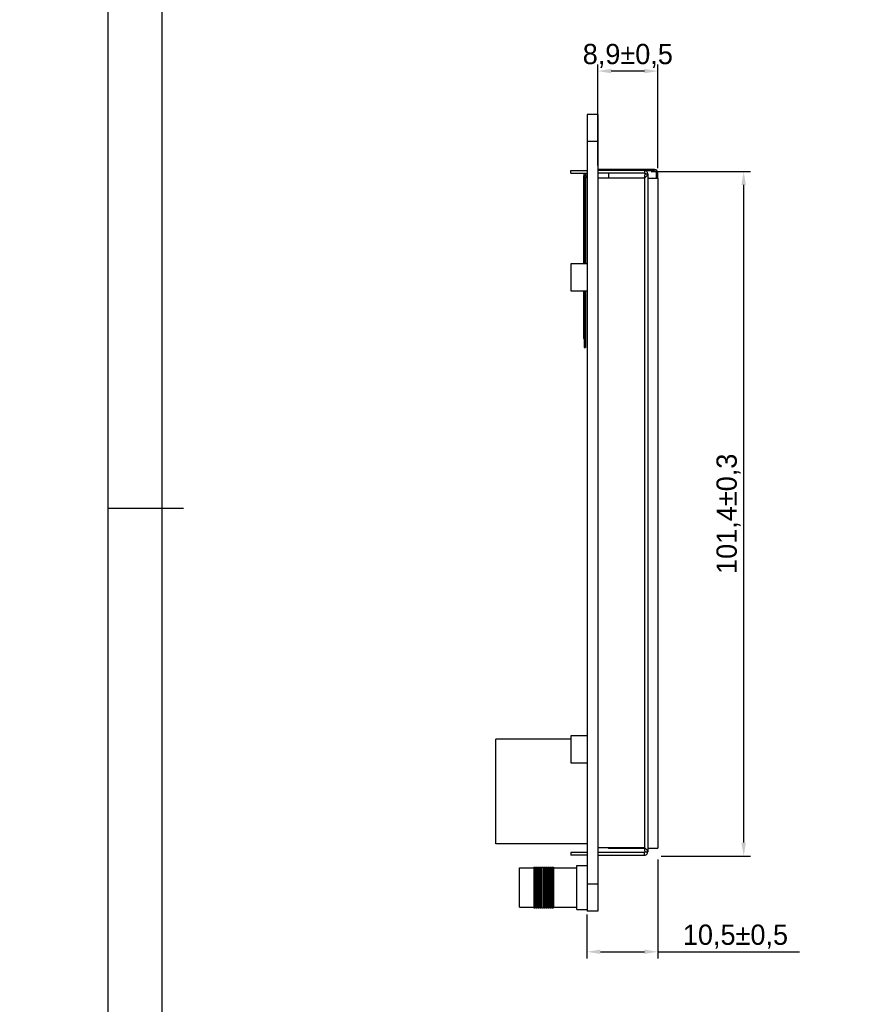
# Model space of a CAD drawing. Header units: millimetres. Extents: x -5723 to 345, y 512 to 4955.
# Tile 3 of 30: x -5088 to -4964, y 4726 to 4871. Entities that reach past the tile are written whole.
import ezdxf

# ---------------------------------------------------------------- set-up
doc = ezdxf.new("R2010")
doc.units = ezdxf.units.MM
doc.header["$LTSCALE"] = 5
doc.header["$PDSIZE"] = -1
doc.layers.add('HMI-D4', color=250, linetype='Continuous')
doc.layers.add('HMI-D7', color=250, linetype='Continuous')
doc.dimstyles.new('ISO-25', dxfattribs={"dimtxt": 2.5, "dimasz": 2.5, "dimexe": 1.25, "dimexo": 0.625, "dimtad": 1, "dimtxsty": 'Standard', "dimcen": 2.5, "dimadec": 0, "dimazin": 0, "dimtfac": 1, "dimtmove": 0, "dimatfit": 3, "dimfxl": 1, "dimarcsym": 0})

# ---------------------------------------------------------------- blocks, each defined once
blk = doc.blocks.new('*D825')
at = {"color": 0, "lineweight": -2}
for p, q in [((-5001.92, 4849.71), (-5001.92, 4864.7)), ((-4993.02, 4849.34), (-4993.02, 4864.7)), ((-4995.02, 4863.7), (-4999.92, 4863.7))]:
    blk.add_line(p, q, dxfattribs=at)
at = {"color": 0}
for points in [[(-4999.92, 4864.04), (-4999.92, 4863.37), (-5001.92, 4863.7)], [(-4995.02, 4864.04), (-4995.02, 4863.37), (-4993.02, 4863.7)]]:
    blk.add_solid(points, dxfattribs=at)
at = {"layer": 'Defpoints', "color": 0}
for p in [(-5001.92, 4863.7), (-5001.92, 4849.21), (-4993.02, 4848.84)]:
    blk.add_point(p, dxfattribs=at)
at = {"color": 0, "insert": (-4997.47, 4865.95), "char_height": 3, "attachment_point": 5}
blk.add_mtext('8,9±0,5', dxfattribs=at)
blk = doc.blocks.new('*D833')
at = {"color": 0, "lineweight": -2}
for p, q in [((-5486, 4857.28), (-5467.31, 4857.28)), ((-5468.31, 4741.28), (-5468.31, 4855.28)), ((-5486, 4739.28), (-5467.31, 4739.28))]:
    blk.add_line(p, q, dxfattribs=at)
at = {"color": 0}
for points in [[(-5468.64, 4855.28), (-5467.98, 4855.28), (-5468.31, 4857.28)], [(-5468.64, 4741.28), (-5467.98, 4741.28), (-5468.31, 4739.28)]]:
    blk.add_solid(points, dxfattribs=at)
at = {"layer": 'Defpoints', "color": 0}
for p in [(-5486.5, 4857.28), (-5468.31, 4857.28), (-4769.16, 4856.04), (-4772.05, 4853.28), (-5486.5, 4739.28)]:
    blk.add_point(p, dxfattribs=at)
at = {"layer": 'HMI-D7', "color": 0, "lineweight": -2}
for p, q in [((-4758.85, 4865.92), (-4767.36, 4857.77)), ((-4772.05, 4853.28), (-4769.16, 4856.04))]:
    blk.add_line(p, q, dxfattribs=at)
at = {"layer": 'HMI-D7', "color": 0}
blk.add_solid([(-4767.65, 4858.07), (-4767.07, 4857.47), (-4769.16, 4856.04)], dxfattribs=at)
at = {"color": 0, "insert": (-5470.56, 4798.28), "char_height": 3, "attachment_point": 5, "rotation": 90}
blk.add_mtext('118±0,3', dxfattribs=at)
at = {"layer": 'HMI-D7', "color": 0, "insert": (-4762.1, 4865.4), "char_height": 2.5, "attachment_point": 5, "rotation": 43.7572}
blk.add_mtext('R4', dxfattribs=at)
blk = doc.blocks.new('*D836')
at = {"color": 0, "lineweight": -2}
for p, q in [((-5652.55, 4841.44), (-5652.55, 4865.59)), ((-5497.15, 4864.59), (-5650.55, 4864.59)), ((-5495.15, 4841.44), (-5495.15, 4865.59)), ((-4993.02, 4746.94), (-4993.02, 4732.28)), ((-5003.52, 4738.78), (-5003.52, 4732.28)), ((-5001.52, 4733.28), (-4995.02, 4733.28)), ((-4993.02, 4733.28), (-4972.02, 4733.28))]:
    blk.add_line(p, q, dxfattribs=at)
at = {"color": 0}
for points in [[(-5650.55, 4864.92), (-5650.55, 4864.25), (-5652.55, 4864.59)], [(-5497.15, 4864.92), (-5497.15, 4864.25), (-5495.15, 4864.59)], [(-5001.52, 4733.61), (-5001.52, 4732.95), (-5003.52, 4733.28)], [(-4995.02, 4733.61), (-4995.02, 4732.95), (-4993.02, 4733.28)]]:
    blk.add_solid(points, dxfattribs=at)
at = {"layer": 'Defpoints', "color": 0}
for p in [(-5652.55, 4864.59), (-5652.55, 4840.94), (-5495.15, 4840.94), (-4993.02, 4747.44), (-5003.52, 4739.28), (-5003.52, 4733.28)]:
    blk.add_point(p, dxfattribs=at)
at = {"color": 0, "char_height": 3, "attachment_point": 5}
for s, insert in [('157,4±0,3', (-5571.75, 4866.84)), ('10,5±0,5', (-4981.52, 4735.53))]:
    blk.add_mtext(s, dxfattribs=dict(at, insert=insert))
blk = doc.blocks.new('*D837')
at = {"color": 0, "lineweight": -2}
for p, q in [((-4994.02, 4848.84), (-4979.3, 4848.84)), ((-4980.3, 4749.44), (-4980.3, 4846.84)), ((-5708.71, 4746.94), (-5708.71, 4732.28)), ((-4992.52, 4747.44), (-4979.3, 4747.44)), ((-5719.21, 4738.78), (-5719.21, 4732.28)), ((-5710.71, 4733.28), (-5717.21, 4733.28))]:
    blk.add_line(p, q, dxfattribs=at)
at = {"color": 0}
for points in [[(-4980.64, 4846.84), (-4979.97, 4846.84), (-4980.3, 4848.84)], [(-4980.64, 4749.44), (-4979.97, 4749.44), (-4980.3, 4747.44)], [(-5717.21, 4733.61), (-5717.21, 4732.95), (-5719.21, 4733.28)], [(-5710.71, 4733.61), (-5710.71, 4732.95), (-5708.71, 4733.28)]]:
    blk.add_solid(points, dxfattribs=at)
at = {"layer": 'Defpoints', "color": 0}
for p in [(-4994.52, 4848.84), (-4980.3, 4848.84), (-5708.71, 4747.44), (-4993.02, 4747.44), (-5719.21, 4739.28), (-5719.21, 4733.28)]:
    blk.add_point(p, dxfattribs=at)
at = {"color": 0, "insert": (-4982.55, 4798.14), "char_height": 3, "attachment_point": 5, "rotation": 90}
blk.add_mtext('101,4±0,3', dxfattribs=at)
at = {"color": 0, "insert": (-5713.96, 4735.53), "char_height": 3, "attachment_point": 5}
blk.add_mtext('10,5±0,5', dxfattribs=at)

msp = doc.modelspace()

# ---------------------------------------------------------------- linework, layer by layer
at = {"color": 7, "linetype": 'Continuous', "lineweight": 25}
for p, q in [((-5001.915, 4857.276), (-5003.515, 4857.276)), ((-5003.515, 4857.276), (-5003.515, 4853.276)), ((-5001.915, 4857.276), (-5001.915, 4853.276)), ((-5001.915, 4853.276), (-5003.515, 4853.276)), ((-5003.515, 4853.276), (-5003.515, 4743.276)), ((-5001.915, 4853.276), (-5001.915, 4743.276)), ((-5005.915, 4848.576), (-5005.915, 4848.976)), ((-5005.915, 4848.976), (-5003.515, 4848.976)), ((-5005.915, 4848.576), (-5003.515, 4848.576)), ((-5003.515, 4848.987), (-5003.533, 4848.976)), ((-4993.515, 4849.121), (-5001.915, 4849.121)), ((-4995.015, 4848.976), (-5001.915, 4848.976)), ((-5000.355, 4848.576), (-5001.915, 4848.576)), ((-5000.355, 4848.576), (-5000.355, 4847.869)), ((-4994.915, 4848.576), (-5000.355, 4848.576)), ((-4995.015, 4848.976), (-4995.015, 4848.576)), ((-4995.015, 4847.869), (-4994.915, 4848.476)), ((-4994.915, 4848.476), (-4994.948, 4848.509)), ((-4994.915, 4848.576), (-4994.915, 4848.476)), ((-4994.915, 4848.476), (-4994.515, 4848.476)), ((-4993.515, 4848.921), (-4994.798, 4848.921)), ((-4994.515, 4848.476), (-4994.515, 4748.076)), ((-4993.215, 4847.821), (-4993.215, 4848.621)), ((-4993.015, 4847.821), (-4993.015, 4848.621)), ((-5004.015, 4848.121), (-5004.015, 4835.136)), ((-5003.915, 4847.776), (-5003.915, 4835.136)), ((-5003.715, 4847.776), (-5003.715, 4835.136)), ((-4995.015, 4847.869), (-5001.915, 4847.869)), ((-4995.015, 4847.869), (-4995.015, 4748.683)), ((-4994.515, 4847.821), (-4993.015, 4847.821)), ((-4993.015, 4847.821), (-4993.015, 4748.621)), ((-5005.915, 4835.136), (-5005.915, 4831.136)), ((-5003.515, 4835.136), (-5005.915, 4835.136)), ((-5005.915, 4831.136), (-5003.515, 4831.136)), ((-5004.015, 4831.136), (-5004.015, 4824.121)), ((-5003.915, 4831.136), (-5003.915, 4822.776)), ((-5003.715, 4831.136), (-5003.715, 4822.776)), ((-5004.015, 4824.121), (-5003.915, 4824.121)), ((-5003.915, 4822.776), (-5003.715, 4822.776)), ((-5005.915, 4765.276), (-5005.915, 4761.276)), ((-5003.515, 4765.276), (-5005.915, 4765.276)), ((-5017.015, 4749.289), (-5017.015, 4764.789)), ((-5005.915, 4764.789), (-5017.015, 4764.789)), ((-5005.915, 4761.276), (-5003.515, 4761.276)), ((-5003.515, 4749.289), (-5017.015, 4749.289)), ((-5005.915, 4747.976), (-5005.915, 4747.576)), ((-5003.515, 4747.976), (-5005.915, 4747.976)), ((-4995.015, 4748.683), (-5001.915, 4748.683)), ((-4995.015, 4747.976), (-5001.915, 4747.976)), ((-5000.355, 4748.683), (-5000.355, 4748.576)), ((-4994.915, 4748.576), (-5000.355, 4748.576)), ((-4994.915, 4748.076), (-4995.015, 4748.683)), ((-4995.015, 4747.976), (-4994.915, 4748.076)), ((-4995.015, 4747.576), (-4995.015, 4747.976)), ((-4994.915, 4748.076), (-4994.515, 4748.076)), ((-4994.515, 4748.621), (-4993.015, 4748.621)), ((-5003.515, 4747.576), (-5005.915, 4747.576)), ((-5001.915, 4747.576), (-4995.015, 4747.576)), ((-5013.515, 4739.898), (-5013.515, 4745.698)), ((-5013.515, 4745.698), (-5011.387, 4745.698)), ((-5011.387, 4745.798), (-5011.187, 4745.798)), ((-5011.387, 4745.798), (-5011.387, 4739.798)), ((-5011.187, 4745.798), (-5011.187, 4739.798)), ((-5011.187, 4745.698), (-5011.087, 4745.698)), ((-5011.087, 4745.798), (-5011.087, 4739.798)), ((-5011.087, 4745.798), (-5010.887, 4745.798)), ((-5010.887, 4745.798), (-5010.887, 4739.798)), ((-5010.887, 4745.698), (-5010.787, 4745.698)), ((-5010.787, 4745.798), (-5010.787, 4739.798)), ((-5010.787, 4745.798), (-5010.587, 4745.798)), ((-5010.587, 4745.798), (-5010.587, 4739.798)), ((-5010.587, 4745.698), (-5010.487, 4745.698)), ((-5010.487, 4745.798), (-5010.287, 4745.798)), ((-5010.487, 4745.798), (-5010.487, 4739.798)), ((-5010.287, 4745.798), (-5010.287, 4739.798)), ((-5010.287, 4745.698), (-5010.187, 4745.698)), ((-5010.187, 4745.798), (-5010.187, 4739.798)), ((-5010.187, 4745.798), (-5009.987, 4745.798)), ((-5009.987, 4745.798), (-5009.987, 4739.798)), ((-5009.987, 4745.698), (-5009.887, 4745.698)), ((-5009.887, 4745.798), (-5009.687, 4745.798)), ((-5009.887, 4745.798), (-5009.887, 4739.798)), ((-5009.687, 4745.798), (-5009.687, 4739.798)), ((-5009.687, 4745.698), (-5009.587, 4745.698)), ((-5009.587, 4745.798), (-5009.587, 4739.798)), ((-5009.587, 4745.798), (-5009.387, 4745.798)), ((-5009.387, 4745.798), (-5009.387, 4739.798)), ((-5009.387, 4745.698), (-5009.287, 4745.698)), ((-5009.287, 4745.798), (-5009.287, 4739.798)), ((-5009.287, 4745.798), (-5009.087, 4745.798)), ((-5009.087, 4745.798), (-5009.087, 4739.798)), ((-5009.087, 4745.698), (-5008.987, 4745.698)), ((-5008.987, 4745.798), (-5008.987, 4739.798)), ((-5008.987, 4745.798), (-5008.787, 4745.798)), ((-5008.787, 4745.798), (-5008.787, 4739.798)), ((-5008.787, 4745.698), (-5008.687, 4745.698)), ((-5008.687, 4745.798), (-5008.487, 4745.798)), ((-5008.687, 4745.798), (-5008.687, 4739.798)), ((-5008.487, 4745.798), (-5008.487, 4739.798)), ((-5008.487, 4745.698), (-5005.015, 4745.698)), ((-5005.015, 4739.548), (-5005.015, 4746.048)), ((-5005.015, 4746.048), (-5003.515, 4746.048)), ((-5001.915, 4743.276), (-5003.515, 4743.276)), ((-5003.515, 4743.276), (-5003.515, 4739.276)), ((-5001.915, 4743.276), (-5001.915, 4739.276)), ((-5013.515, 4739.898), (-5011.387, 4739.898)), ((-5011.387, 4739.798), (-5011.187, 4739.798)), ((-5011.187, 4739.898), (-5011.087, 4739.898)), ((-5011.087, 4739.798), (-5010.887, 4739.798)), ((-5010.887, 4739.898), (-5010.787, 4739.898)), ((-5010.787, 4739.798), (-5010.587, 4739.798)), ((-5010.587, 4739.898), (-5010.487, 4739.898)), ((-5010.487, 4739.798), (-5010.287, 4739.798)), ((-5010.287, 4739.898), (-5010.187, 4739.898)), ((-5010.187, 4739.798), (-5009.987, 4739.798)), ((-5009.987, 4739.898), (-5009.887, 4739.898)), ((-5009.887, 4739.798), (-5009.687, 4739.798)), ((-5009.687, 4739.898), (-5009.587, 4739.898)), ((-5009.587, 4739.798), (-5009.387, 4739.798)), ((-5009.387, 4739.898), (-5009.287, 4739.898)), ((-5009.287, 4739.798), (-5009.087, 4739.798)), ((-5009.087, 4739.898), (-5008.987, 4739.898)), ((-5008.987, 4739.798), (-5008.787, 4739.798)), ((-5008.787, 4739.898), (-5008.687, 4739.898)), ((-5008.687, 4739.798), (-5008.487, 4739.798)), ((-5008.487, 4739.898), (-5005.015, 4739.898)), ((-5005.015, 4739.548), (-5003.515, 4739.548)), ((-5001.915, 4739.276), (-5003.515, 4739.276))]:
    msp.add_line(p, q, dxfattribs=at)
for centre, radius, start, end in [((-5003.015, 4848.121), 1, 152.89819, 180), ((-5002.915, 4847.776), 1, 126.8699, 180), ((-5003.015, 4848.121), 0.8, 145.28698, 172.41186), ((-5002.915, 4847.776), 0.8, 138.59038, 180), ((-4993.515, 4848.621), 0.5, 0, 90), ((-4993.515, 4848.621), 0.3, 0, 90)]:
    msp.add_arc(centre, radius, start, end, dxfattribs=at)
for points in [[(-4994.515, 4848.476), (-4994.523, 4848.542), (-4994.538, 4848.673), (-4994.654, 4848.838), (-4994.819, 4848.954), (-4994.95, 4848.969), (-4995.015, 4848.976)], [(-4995.015, 4847.869), (-4994.95, 4847.92), (-4994.819, 4848.021), (-4994.654, 4848.173), (-4994.538, 4848.324), (-4994.523, 4848.426), (-4994.515, 4848.476)], [(-4994.515, 4748.076), (-4994.523, 4748.127), (-4994.538, 4748.228), (-4994.654, 4748.38), (-4994.819, 4748.531), (-4994.95, 4748.633), (-4995.015, 4748.683)], [(-4995.015, 4747.576), (-4994.95, 4747.584), (-4994.819, 4747.599), (-4994.654, 4747.714), (-4994.538, 4747.88), (-4994.523, 4748.011), (-4994.515, 4748.076)]]:
    msp.add_open_spline(points, degree=3, dxfattribs=at)
at = {"layer": 'HMI-D4', "color": 0}
for points in [[(-4411.07, 4955.343), (-4411.07, 4486.279), (-5074.46, 4486.279), (-5074.46, 4955.343)], [(-4419.07, 4947.343), (-4419.07, 4494.279), (-5066.46, 4494.279), (-5066.46, 4947.343)]]:
    msp.add_lwpolyline(points, close=True, dxfattribs=at)
msp.add_lwpolyline([(-5074.46, 4798.988), (-5063.292, 4798.988)], dxfattribs=at)

# ---------------------------------------------------------------- dimensions: what is measured, and where the dimension line sits
at = {"color": 0}
for base, p1, p2, angle, override, picture, middle in [((-5003.515, 4733.281), (-4993.015, 4747.436), (-5003.515, 4739.276), 180, {"dimtxt": 3, "dimasz": 2, "dimexe": 1, "dimexo": 0.5, "dimgap": 0.5, "dimdec": 1, "dimtol": 1, "dimtp": 0.5, "dimtm": 0.5}, '*D836', (-4981.515, 4733.281)), ((-5001.915, 4863.703), (-4993.015, 4848.836), (-5001.915, 4849.213), 180, {"dimtxt": 3, "dimasz": 2, "dimexe": 1, "dimexo": 0.5, "dimgap": 0.5, "dimdec": 1, "dimtol": 1, "dimtp": 0.5, "dimtm": 0.5}, '*D825', (-4997.465, 4863.703)), ((-4980.303, 4848.836), (-4993.015, 4747.436), (-4994.515, 4848.836), 270, {"dimtxt": 3, "dimasz": 2, "dimexe": 1, "dimexo": 0.5, "dimgap": 0.5, "dimdec": 1, "dimtol": 1, "dimtp": 0.3, "dimtm": 0.3}, '*D837', (-4980.303, 4798.136))]:
    dim = msp.add_linear_dim(base=base, p1=p1, p2=p2, angle=angle, dimstyle='ISO-25', override=override, dxfattribs=at)
    dim.commit()
    dim.dimension.update_dxf_attribs({"geometry": picture, "text_midpoint": middle, "dimtype": 160})
at = {"layer": 'HMI-D7', "color": 7}
dim = msp.add_radius_dim(center=(-4772.053, 4853.276), mpoint=(-4769.164, 4856.043), dimstyle='ISO-25', override={"dimfxl": 3}, dxfattribs=at)
dim.commit()
dim.dimension.update_dxf_attribs({"geometry": '*D833', "text_midpoint": (-4760.805, 4864.047), "dimtype": 164})

doc.saveas('drawing.dxf')
